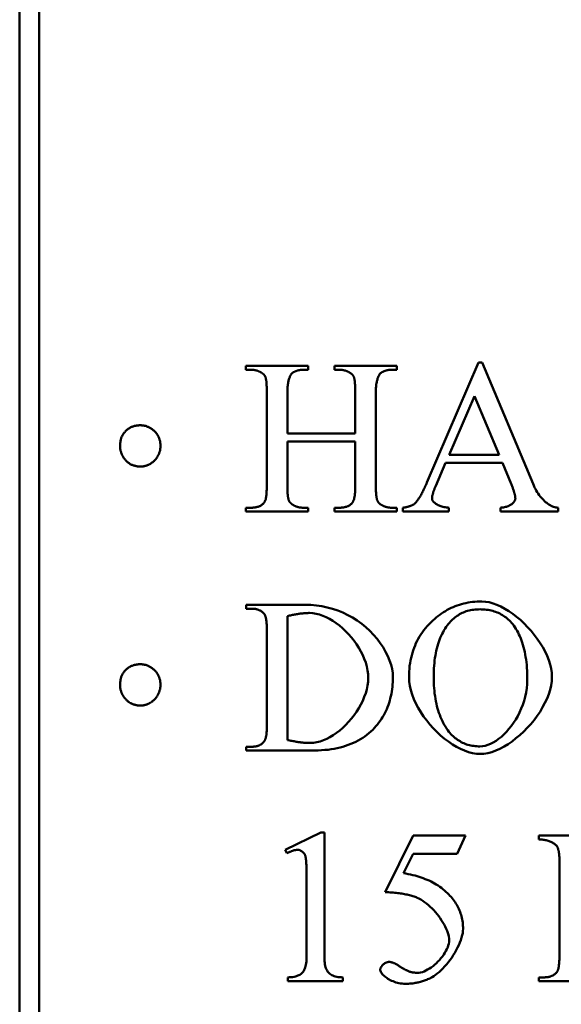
# Model space of a CAD drawing. Header units: millimetres. Extents: x 163 to 2699, y 224 to 730.
# Tile 56 of 168: x 201.46 to 207.03, y 483.67 to 493.8. Entities that reach past the tile are written whole.
import ezdxf

# ---------------------------------------------------------------- set-up
doc = ezdxf.new("R2010")
doc.units = ezdxf.units.MM
doc.layers.add('可見 (ISO)', color=7, linetype='Continuous', lineweight=50)

msp = doc.modelspace()

# ---------------------------------------------------------------- linework, layer by layer
at = {"layer": '可見 (ISO)'}
for p, q in [((201.464, 438.722), (201.464, 514.722)), ((201.664, 514.722), (201.664, 438.722)), ((203.79, 490.238), (204.431, 490.238)), ((203.79, 490.197), (203.79, 490.238)), ((204.431, 490.238), (204.431, 490.197)), ((204.699, 490.238), (205.34, 490.238)), ((204.699, 490.197), (204.699, 490.238)), ((205.34, 490.238), (205.34, 490.197)), ((205.65, 489.038), (206.18, 490.272)), ((206.18, 490.272), (206.219, 490.272)), ((206.219, 490.272), (206.741, 489.024)), ((203.843, 490.197), (203.79, 490.197)), ((204.431, 490.197), (204.377, 490.197)), ((204.752, 490.197), (204.699, 490.197)), ((205.34, 490.197), (205.288, 490.197)), ((204.005, 489.003), (204.005, 489.972)), ((204.217, 489.972), (204.217, 489.541)), ((204.914, 489.541), (204.914, 489.972)), ((205.126, 489.972), (205.126, 489.003)), ((206.139, 489.927), (205.878, 489.321)), ((206.392, 489.321), (206.139, 489.927)), ((204.217, 489.541), (204.914, 489.541)), ((204.217, 489.459), (204.217, 489.003)), ((204.914, 489.459), (204.217, 489.459)), ((204.914, 489.003), (204.914, 489.459)), ((205.878, 489.321), (206.392, 489.321)), ((205.843, 489.239), (205.741, 489.003)), ((206.426, 489.239), (205.843, 489.239)), ((206.516, 489.024), (206.426, 489.239)), ((203.79, 488.778), (203.843, 488.778)), ((203.79, 488.738), (203.79, 488.778)), ((204.431, 488.738), (203.79, 488.738)), ((204.377, 488.778), (204.431, 488.778)), ((204.431, 488.778), (204.431, 488.738)), ((204.699, 488.778), (204.752, 488.778)), ((204.699, 488.738), (204.699, 488.778)), ((205.34, 488.738), (204.699, 488.738)), ((205.288, 488.778), (205.34, 488.778)), ((205.34, 488.778), (205.34, 488.738)), ((205.404, 488.738), (205.404, 488.778)), ((205.877, 488.738), (205.404, 488.738)), ((205.877, 488.778), (205.877, 488.738)), ((206.407, 488.738), (206.407, 488.778)), ((206.998, 488.738), (206.407, 488.738)), ((206.998, 488.778), (206.998, 488.738)), ((203.791, 487.78), (204.402, 487.78)), ((203.791, 487.74), (203.791, 487.78)), ((203.848, 487.74), (203.791, 487.74)), ((204.218, 487.664), (204.218, 486.389)), ((204.006, 486.546), (204.006, 487.514)), ((203.791, 486.321), (203.848, 486.321)), ((203.791, 486.28), (203.791, 486.321)), ((204.462, 486.28), (203.791, 486.28)), ((204.194, 485.261), (204.559, 485.438)), ((204.559, 485.438), (204.596, 485.438)), ((204.596, 485.438), (204.596, 484.172)), ((205.221, 484.826), (205.509, 485.408)), ((205.509, 485.408), (206.047, 485.408)), ((206.047, 485.408), (205.961, 485.22)), ((206.801, 485.408), (207.226, 485.408)), ((206.801, 485.367), (206.801, 485.408)), ((204.211, 485.226), (204.194, 485.261)), ((205.51, 485.22), (205.411, 485.019)), ((205.961, 485.22), (205.51, 485.22)), ((207.013, 484.167), (207.013, 485.148)), ((204.413, 484.172), (204.413, 484.981)), ((204.221, 483.908), (204.221, 483.948)), ((204.785, 483.948), (204.785, 483.908)), ((206.801, 483.948), (206.853, 483.948)), ((206.801, 483.908), (206.801, 483.948)), ((204.785, 483.908), (204.221, 483.908)), ((207.321, 483.908), (206.801, 483.908))]:
    msp.add_line(p, q, dxfattribs=at)
at = {"layer": '可見 (ISO)', "flags": 128}
for points in [[(203.945, 490.17), (203.941, 490.172), (203.937, 490.174), (203.932, 490.176), (203.928, 490.178), (203.924, 490.18), (203.92, 490.182), (203.916, 490.184), (203.912, 490.185), (203.908, 490.187), (203.904, 490.188), (203.899, 490.189), (203.895, 490.19), (203.891, 490.191), (203.887, 490.192), (203.882, 490.193), (203.878, 490.194), (203.874, 490.195), (203.869, 490.195), (203.865, 490.196), (203.861, 490.196), (203.856, 490.197), (203.852, 490.197), (203.847, 490.197), (203.843, 490.197)], [(203.99, 490.124), (203.989, 490.126), (203.988, 490.128), (203.987, 490.13), (203.986, 490.132), (203.984, 490.134), (203.983, 490.137), (203.981, 490.139), (203.98, 490.141), (203.978, 490.143), (203.977, 490.145), (203.975, 490.147), (203.973, 490.149), (203.971, 490.151), (203.969, 490.152), (203.967, 490.154), (203.965, 490.156), (203.963, 490.158), (203.96, 490.16), (203.958, 490.162), (203.955, 490.163), (203.953, 490.165), (203.95, 490.167), (203.947, 490.168), (203.945, 490.17)], [(204.005, 489.972), (204.005, 489.981), (204.004, 489.99), (204.004, 489.999), (204.004, 490.008), (204.004, 490.016), (204.004, 490.024), (204.003, 490.032), (204.003, 490.04), (204.003, 490.047), (204.002, 490.054), (204.002, 490.061), (204.001, 490.067), (204, 490.073), (204, 490.079), (203.999, 490.085), (203.998, 490.09), (203.997, 490.095), (203.996, 490.1), (203.995, 490.105), (203.994, 490.109), (203.993, 490.113), (203.992, 490.117), (203.991, 490.12), (203.99, 490.124)], [(204.277, 490.171), (204.273, 490.169), (204.269, 490.166), (204.265, 490.162), (204.261, 490.158), (204.257, 490.154), (204.253, 490.148), (204.25, 490.143), (204.246, 490.136), (204.243, 490.13), (204.24, 490.122), (204.237, 490.115), (204.234, 490.106), (204.232, 490.098), (204.229, 490.088), (204.227, 490.079), (204.225, 490.069), (204.223, 490.058), (204.221, 490.047), (204.22, 490.035), (204.219, 490.023), (204.218, 490.011), (204.217, 489.998), (204.217, 489.985), (204.217, 489.972)], [(204.377, 490.197), (204.373, 490.197), (204.368, 490.197), (204.364, 490.197), (204.36, 490.196), (204.355, 490.196), (204.351, 490.195), (204.347, 490.195), (204.343, 490.194), (204.338, 490.193), (204.334, 490.193), (204.33, 490.192), (204.326, 490.191), (204.321, 490.19), (204.317, 490.188), (204.313, 490.187), (204.309, 490.186), (204.305, 490.184), (204.301, 490.183), (204.297, 490.181), (204.293, 490.179), (204.289, 490.177), (204.285, 490.175), (204.281, 490.173), (204.277, 490.171)], [(204.853, 490.17), (204.849, 490.172), (204.845, 490.174), (204.841, 490.176), (204.837, 490.178), (204.833, 490.18), (204.829, 490.182), (204.825, 490.184), (204.821, 490.185), (204.817, 490.187), (204.813, 490.188), (204.808, 490.189), (204.804, 490.19), (204.8, 490.191), (204.796, 490.192), (204.792, 490.193), (204.787, 490.194), (204.783, 490.195), (204.779, 490.195), (204.774, 490.196), (204.77, 490.196), (204.766, 490.197), (204.761, 490.197), (204.757, 490.197), (204.752, 490.197)], [(204.899, 490.124), (204.898, 490.126), (204.897, 490.128), (204.896, 490.13), (204.895, 490.132), (204.894, 490.134), (204.892, 490.137), (204.891, 490.139), (204.889, 490.141), (204.887, 490.143), (204.886, 490.145), (204.884, 490.147), (204.882, 490.149), (204.88, 490.151), (204.878, 490.152), (204.876, 490.154), (204.874, 490.156), (204.871, 490.158), (204.869, 490.16), (204.866, 490.162), (204.864, 490.163), (204.861, 490.165), (204.858, 490.167), (204.856, 490.168), (204.853, 490.17)], [(204.914, 489.972), (204.914, 489.981), (204.914, 489.99), (204.914, 489.999), (204.913, 490.008), (204.913, 490.016), (204.913, 490.024), (204.913, 490.032), (204.912, 490.04), (204.912, 490.047), (204.911, 490.054), (204.911, 490.061), (204.91, 490.067), (204.91, 490.073), (204.909, 490.079), (204.908, 490.085), (204.907, 490.09), (204.907, 490.095), (204.906, 490.1), (204.905, 490.105), (204.904, 490.109), (204.903, 490.113), (204.902, 490.117), (204.9, 490.12), (204.899, 490.124)], [(205.187, 490.171), (205.183, 490.169), (205.179, 490.166), (205.174, 490.162), (205.17, 490.158), (205.166, 490.154), (205.163, 490.148), (205.159, 490.143), (205.156, 490.136), (205.152, 490.13), (205.149, 490.122), (205.146, 490.115), (205.143, 490.106), (205.141, 490.098), (205.138, 490.088), (205.136, 490.079), (205.134, 490.069), (205.132, 490.058), (205.13, 490.047), (205.129, 490.035), (205.128, 490.023), (205.127, 490.011), (205.126, 489.998), (205.126, 489.985), (205.126, 489.972)], [(205.288, 490.197), (205.283, 490.197), (205.279, 490.197), (205.274, 490.197), (205.27, 490.196), (205.266, 490.196), (205.261, 490.195), (205.257, 490.195), (205.253, 490.194), (205.248, 490.193), (205.244, 490.193), (205.24, 490.192), (205.236, 490.191), (205.231, 490.19), (205.227, 490.188), (205.223, 490.187), (205.219, 490.186), (205.215, 490.184), (205.211, 490.183), (205.207, 490.181), (205.203, 490.179), (205.199, 490.177), (205.195, 490.175), (205.191, 490.173), (205.187, 490.171)], [(202.561, 489.575), (202.566, 489.579), (202.571, 489.583), (202.576, 489.587), (202.581, 489.59), (202.586, 489.594), (202.592, 489.597), (202.597, 489.6), (202.603, 489.603), (202.608, 489.606), (202.614, 489.609), (202.62, 489.611), (202.626, 489.613), (202.632, 489.615), (202.639, 489.617), (202.645, 489.619), (202.652, 489.62), (202.658, 489.622), (202.665, 489.623), (202.672, 489.624), (202.679, 489.624), (202.686, 489.625), (202.693, 489.626), (202.7, 489.626), (202.708, 489.626)], [(202.708, 489.626), (202.714, 489.626), (202.721, 489.625), (202.728, 489.625), (202.734, 489.624), (202.741, 489.623), (202.747, 489.622), (202.754, 489.62), (202.76, 489.619), (202.767, 489.617), (202.773, 489.615), (202.779, 489.612), (202.785, 489.61), (202.791, 489.607), (202.797, 489.604), (202.803, 489.6), (202.809, 489.597), (202.815, 489.593), (202.821, 489.589), (202.827, 489.585), (202.832, 489.581), (202.838, 489.576), (202.843, 489.571), (202.849, 489.566), (202.854, 489.561)], [(202.496, 489.414), (202.496, 489.422), (202.496, 489.43), (202.497, 489.438), (202.498, 489.446), (202.499, 489.453), (202.5, 489.461), (202.501, 489.468), (202.503, 489.475), (202.505, 489.482), (202.507, 489.489), (202.509, 489.496), (202.512, 489.503), (202.515, 489.51), (202.518, 489.516), (202.521, 489.523), (202.525, 489.529), (202.529, 489.535), (202.532, 489.541), (202.537, 489.547), (202.541, 489.553), (202.546, 489.559), (202.551, 489.564), (202.556, 489.57), (202.561, 489.575)], [(202.854, 489.561), (202.859, 489.556), (202.864, 489.551), (202.868, 489.546), (202.872, 489.541), (202.876, 489.535), (202.879, 489.53), (202.883, 489.525), (202.886, 489.519), (202.889, 489.513), (202.892, 489.507), (202.895, 489.502), (202.897, 489.495), (202.899, 489.489), (202.902, 489.483), (202.903, 489.477), (202.905, 489.47), (202.907, 489.463), (202.908, 489.457), (202.909, 489.45), (202.91, 489.443), (202.911, 489.436), (202.911, 489.429), (202.911, 489.421), (202.911, 489.414)], [(202.553, 489.267), (202.548, 489.273), (202.544, 489.278), (202.539, 489.284), (202.535, 489.289), (202.532, 489.295), (202.528, 489.301), (202.524, 489.307), (202.521, 489.313), (202.518, 489.318), (202.515, 489.324), (202.513, 489.33), (202.51, 489.337), (202.508, 489.343), (202.506, 489.349), (202.504, 489.355), (202.502, 489.361), (202.501, 489.368), (202.499, 489.374), (202.498, 489.381), (202.497, 489.387), (202.497, 489.394), (202.496, 489.4), (202.496, 489.407), (202.496, 489.414)], [(202.911, 489.414), (202.911, 489.407), (202.911, 489.4), (202.911, 489.394), (202.91, 489.387), (202.909, 489.381), (202.908, 489.374), (202.907, 489.368), (202.905, 489.361), (202.903, 489.355), (202.902, 489.349), (202.899, 489.343), (202.897, 489.337), (202.895, 489.33), (202.892, 489.324), (202.889, 489.318), (202.886, 489.313), (202.883, 489.307), (202.879, 489.301), (202.876, 489.295), (202.872, 489.289), (202.868, 489.284), (202.864, 489.278), (202.859, 489.273), (202.854, 489.267)], [(202.708, 489.202), (202.7, 489.202), (202.692, 489.203), (202.684, 489.203), (202.676, 489.204), (202.669, 489.205), (202.661, 489.206), (202.654, 489.208), (202.647, 489.209), (202.64, 489.211), (202.633, 489.213), (202.627, 489.216), (202.62, 489.218), (202.614, 489.221), (202.607, 489.224), (202.601, 489.228), (202.595, 489.231), (202.59, 489.235), (202.584, 489.239), (202.578, 489.243), (202.573, 489.247), (202.568, 489.252), (202.563, 489.257), (202.558, 489.262), (202.553, 489.267)], [(202.854, 489.267), (202.849, 489.262), (202.843, 489.257), (202.838, 489.252), (202.832, 489.247), (202.827, 489.243), (202.821, 489.239), (202.815, 489.235), (202.809, 489.231), (202.803, 489.228), (202.797, 489.224), (202.791, 489.221), (202.785, 489.218), (202.779, 489.216), (202.773, 489.213), (202.767, 489.211), (202.76, 489.209), (202.754, 489.208), (202.747, 489.206), (202.741, 489.205), (202.734, 489.204), (202.728, 489.203), (202.721, 489.203), (202.714, 489.202), (202.708, 489.202)], [(203.978, 488.832), (203.98, 488.835), (203.982, 488.838), (203.984, 488.842), (203.986, 488.847), (203.988, 488.851), (203.989, 488.856), (203.991, 488.861), (203.993, 488.867), (203.994, 488.873), (203.995, 488.879), (203.997, 488.886), (203.998, 488.893), (203.999, 488.9), (204, 488.908), (204.001, 488.916), (204.002, 488.924), (204.002, 488.933), (204.003, 488.942), (204.003, 488.951), (204.004, 488.961), (204.004, 488.971), (204.004, 488.981), (204.005, 488.992), (204.005, 489.003)], [(204.217, 489.003), (204.217, 488.994), (204.217, 488.985), (204.217, 488.976), (204.217, 488.968), (204.217, 488.959), (204.218, 488.951), (204.218, 488.944), (204.218, 488.936), (204.219, 488.929), (204.219, 488.922), (204.22, 488.915), (204.22, 488.909), (204.221, 488.903), (204.222, 488.897), (204.222, 488.891), (204.223, 488.886), (204.224, 488.881), (204.225, 488.876), (204.226, 488.871), (204.227, 488.867), (204.228, 488.863), (204.229, 488.859), (204.23, 488.856), (204.231, 488.853)], [(204.886, 488.832), (204.888, 488.835), (204.89, 488.838), (204.892, 488.842), (204.894, 488.847), (204.896, 488.851), (204.898, 488.856), (204.9, 488.861), (204.901, 488.867), (204.903, 488.873), (204.904, 488.879), (204.906, 488.886), (204.907, 488.893), (204.908, 488.9), (204.909, 488.908), (204.91, 488.916), (204.911, 488.924), (204.912, 488.933), (204.912, 488.942), (204.913, 488.951), (204.913, 488.961), (204.913, 488.971), (204.914, 488.981), (204.914, 488.992), (204.914, 489.003)], [(205.126, 489.003), (205.126, 488.994), (205.126, 488.985), (205.126, 488.976), (205.126, 488.968), (205.127, 488.959), (205.127, 488.951), (205.127, 488.944), (205.128, 488.936), (205.128, 488.929), (205.128, 488.922), (205.129, 488.915), (205.13, 488.909), (205.13, 488.903), (205.131, 488.897), (205.132, 488.891), (205.132, 488.886), (205.133, 488.881), (205.134, 488.876), (205.135, 488.871), (205.136, 488.867), (205.137, 488.863), (205.138, 488.859), (205.139, 488.856), (205.141, 488.853)], [(205.525, 488.821), (205.53, 488.826), (205.535, 488.831), (205.54, 488.836), (205.545, 488.842), (205.549, 488.848), (205.554, 488.855), (205.559, 488.862), (205.564, 488.869), (205.569, 488.877), (205.575, 488.885), (205.58, 488.893), (205.585, 488.902), (205.59, 488.911), (205.595, 488.921), (205.601, 488.931), (205.606, 488.941), (205.611, 488.952), (205.617, 488.963), (205.622, 488.975), (205.628, 488.986), (205.633, 488.999), (205.639, 489.011), (205.645, 489.024), (205.65, 489.038)], [(205.741, 489.003), (205.738, 488.996), (205.735, 488.989), (205.732, 488.982), (205.73, 488.975), (205.727, 488.969), (205.724, 488.962), (205.722, 488.956), (205.72, 488.95), (205.718, 488.944), (205.716, 488.938), (205.714, 488.932), (205.713, 488.927), (205.711, 488.921), (205.71, 488.916), (205.708, 488.911), (205.707, 488.906), (205.706, 488.901), (205.705, 488.897), (205.705, 488.892), (205.704, 488.888), (205.704, 488.884), (205.703, 488.88), (205.703, 488.876), (205.703, 488.872)], [(206.56, 488.87), (206.56, 488.874), (206.559, 488.878), (206.559, 488.883), (206.559, 488.888), (206.558, 488.893), (206.557, 488.898), (206.556, 488.903), (206.555, 488.909), (206.554, 488.915), (206.552, 488.92), (206.55, 488.927), (206.549, 488.933), (206.547, 488.94), (206.545, 488.946), (206.543, 488.953), (206.54, 488.96), (206.538, 488.968), (206.535, 488.975), (206.532, 488.983), (206.529, 488.991), (206.526, 488.999), (206.523, 489.007), (206.519, 489.016), (206.516, 489.024)], [(206.741, 489.024), (206.749, 489.006), (206.758, 488.988), (206.766, 488.971), (206.775, 488.954), (206.785, 488.938), (206.795, 488.923), (206.805, 488.909), (206.815, 488.895), (206.826, 488.882), (206.837, 488.869), (206.848, 488.858), (206.859, 488.847), (206.87, 488.837), (206.882, 488.827), (206.893, 488.819), (206.905, 488.811), (206.917, 488.804), (206.928, 488.798), (206.94, 488.792), (206.952, 488.788), (206.964, 488.784), (206.975, 488.781), (206.987, 488.779), (206.998, 488.778)], [(203.843, 488.778), (203.85, 488.778), (203.858, 488.778), (203.865, 488.779), (203.872, 488.779), (203.879, 488.78), (203.886, 488.781), (203.893, 488.783), (203.899, 488.784), (203.905, 488.786), (203.912, 488.787), (203.917, 488.789), (203.923, 488.791), (203.929, 488.794), (203.934, 488.796), (203.939, 488.799), (203.944, 488.802), (203.949, 488.805), (203.954, 488.808), (203.958, 488.812), (203.962, 488.815), (203.966, 488.819), (203.97, 488.823), (203.974, 488.827), (203.978, 488.832)], [(204.231, 488.853), (204.232, 488.85), (204.233, 488.848), (204.234, 488.846), (204.236, 488.844), (204.237, 488.841), (204.238, 488.839), (204.24, 488.837), (204.241, 488.835), (204.243, 488.833), (204.245, 488.831), (204.246, 488.829), (204.248, 488.827), (204.25, 488.825), (204.252, 488.823), (204.254, 488.821), (204.256, 488.819), (204.259, 488.817), (204.261, 488.815), (204.263, 488.813), (204.266, 488.812), (204.268, 488.81), (204.271, 488.808), (204.274, 488.807), (204.277, 488.805)], [(204.277, 488.805), (204.281, 488.803), (204.285, 488.801), (204.289, 488.799), (204.293, 488.797), (204.297, 488.795), (204.301, 488.793), (204.305, 488.791), (204.309, 488.79), (204.313, 488.788), (204.317, 488.787), (204.321, 488.786), (204.326, 488.785), (204.33, 488.784), (204.334, 488.783), (204.338, 488.782), (204.343, 488.781), (204.347, 488.78), (204.351, 488.78), (204.355, 488.779), (204.36, 488.779), (204.364, 488.778), (204.368, 488.778), (204.373, 488.778), (204.377, 488.778)], [(204.752, 488.778), (204.76, 488.778), (204.767, 488.778), (204.774, 488.779), (204.781, 488.779), (204.788, 488.78), (204.795, 488.781), (204.801, 488.783), (204.808, 488.784), (204.814, 488.786), (204.82, 488.787), (204.826, 488.789), (204.831, 488.791), (204.837, 488.794), (204.842, 488.796), (204.847, 488.799), (204.852, 488.802), (204.857, 488.805), (204.862, 488.808), (204.866, 488.812), (204.87, 488.815), (204.875, 488.819), (204.878, 488.823), (204.882, 488.827), (204.886, 488.832)], [(205.141, 488.853), (205.142, 488.85), (205.143, 488.848), (205.144, 488.846), (205.145, 488.844), (205.146, 488.841), (205.148, 488.839), (205.149, 488.837), (205.151, 488.835), (205.152, 488.833), (205.154, 488.831), (205.156, 488.829), (205.157, 488.827), (205.159, 488.825), (205.161, 488.823), (205.164, 488.821), (205.166, 488.819), (205.168, 488.817), (205.17, 488.815), (205.173, 488.813), (205.175, 488.812), (205.178, 488.81), (205.18, 488.808), (205.183, 488.807), (205.186, 488.805)], [(205.186, 488.805), (205.19, 488.803), (205.194, 488.801), (205.198, 488.799), (205.202, 488.797), (205.206, 488.795), (205.21, 488.793), (205.214, 488.791), (205.219, 488.79), (205.223, 488.788), (205.227, 488.787), (205.231, 488.786), (205.235, 488.785), (205.24, 488.784), (205.244, 488.783), (205.248, 488.782), (205.252, 488.781), (205.257, 488.78), (205.261, 488.78), (205.265, 488.779), (205.27, 488.779), (205.274, 488.778), (205.279, 488.778), (205.283, 488.778), (205.288, 488.778)], [(205.404, 488.778), (205.412, 488.779), (205.419, 488.781), (205.427, 488.782), (205.434, 488.784), (205.44, 488.785), (205.447, 488.787), (205.453, 488.789), (205.46, 488.79), (205.465, 488.792), (205.471, 488.794), (205.476, 488.795), (205.482, 488.797), (205.487, 488.799), (205.491, 488.801), (205.496, 488.803), (205.5, 488.805), (205.504, 488.807), (205.508, 488.809), (205.511, 488.81), (205.515, 488.812), (205.518, 488.815), (205.52, 488.817), (205.523, 488.819), (205.525, 488.821)], [(205.703, 488.872), (205.703, 488.868), (205.704, 488.863), (205.706, 488.859), (205.709, 488.854), (205.712, 488.849), (205.715, 488.844), (205.719, 488.839), (205.724, 488.834), (205.73, 488.829), (205.736, 488.824), (205.742, 488.82), (205.75, 488.815), (205.757, 488.81), (205.766, 488.806), (205.775, 488.802), (205.784, 488.798), (205.794, 488.794), (205.804, 488.791), (205.815, 488.788), (205.827, 488.785), (205.839, 488.783), (205.851, 488.781), (205.864, 488.779), (205.877, 488.778)], [(206.407, 488.778), (206.418, 488.779), (206.428, 488.78), (206.439, 488.782), (206.449, 488.784), (206.459, 488.786), (206.468, 488.789), (206.477, 488.792), (206.486, 488.796), (206.494, 488.799), (206.502, 488.803), (206.51, 488.808), (206.517, 488.812), (206.523, 488.816), (206.529, 488.821), (206.535, 488.826), (206.54, 488.831), (206.544, 488.836), (206.548, 488.841), (206.552, 488.846), (206.555, 488.851), (206.557, 488.856), (206.558, 488.86), (206.559, 488.865), (206.56, 488.87)], [(204.402, 487.78), (204.458, 487.779), (204.514, 487.774), (204.57, 487.765), (204.625, 487.754), (204.68, 487.739), (204.734, 487.721), (204.786, 487.7), (204.838, 487.675), (204.887, 487.648), (204.935, 487.618), (204.981, 487.585), (205.024, 487.549), (205.065, 487.511), (205.103, 487.472), (205.139, 487.43), (205.171, 487.387), (205.2, 487.343), (205.226, 487.298), (205.249, 487.253), (205.267, 487.208), (205.282, 487.163), (205.292, 487.12), (205.299, 487.078), (205.301, 487.037)], [(205.71, 487.618), (205.728, 487.634), (205.746, 487.65), (205.764, 487.664), (205.783, 487.678), (205.802, 487.692), (205.821, 487.704), (205.841, 487.716), (205.86, 487.727), (205.88, 487.738), (205.901, 487.748), (205.921, 487.757), (205.942, 487.765), (205.963, 487.773), (205.985, 487.78), (206.007, 487.787), (206.029, 487.793), (206.051, 487.798), (206.074, 487.802), (206.096, 487.806), (206.12, 487.809), (206.143, 487.811), (206.167, 487.813), (206.191, 487.814), (206.215, 487.814)], [(206.215, 487.814), (206.253, 487.812), (206.291, 487.806), (206.33, 487.795), (206.37, 487.78), (206.411, 487.762), (206.452, 487.74), (206.492, 487.715), (206.532, 487.687), (206.572, 487.657), (206.611, 487.624), (206.649, 487.588), (206.686, 487.551), (206.721, 487.512), (206.754, 487.472), (206.785, 487.43), (206.814, 487.387), (206.841, 487.344), (206.865, 487.3), (206.885, 487.256), (206.903, 487.211), (206.917, 487.167), (206.927, 487.124), (206.934, 487.081), (206.936, 487.039)], [(203.975, 487.691), (203.972, 487.695), (203.968, 487.698), (203.964, 487.702), (203.96, 487.706), (203.956, 487.709), (203.951, 487.712), (203.947, 487.715), (203.942, 487.718), (203.937, 487.721), (203.932, 487.723), (203.927, 487.725), (203.922, 487.727), (203.916, 487.729), (203.911, 487.731), (203.905, 487.733), (203.899, 487.734), (203.894, 487.736), (203.887, 487.737), (203.881, 487.738), (203.875, 487.738), (203.868, 487.739), (203.862, 487.739), (203.855, 487.74), (203.848, 487.74)], [(204.006, 487.514), (204.006, 487.526), (204.006, 487.537), (204.005, 487.548), (204.005, 487.558), (204.004, 487.568), (204.004, 487.578), (204.003, 487.587), (204.002, 487.596), (204.002, 487.605), (204, 487.613), (203.999, 487.621), (203.998, 487.629), (203.997, 487.636), (203.995, 487.643), (203.994, 487.649), (203.992, 487.655), (203.99, 487.661), (203.989, 487.666), (203.987, 487.671), (203.985, 487.676), (203.982, 487.68), (203.98, 487.684), (203.978, 487.688), (203.975, 487.691)], [(204.445, 487.696), (204.436, 487.696), (204.428, 487.695), (204.419, 487.695), (204.411, 487.695), (204.402, 487.694), (204.393, 487.694), (204.384, 487.693), (204.375, 487.692), (204.366, 487.691), (204.357, 487.69), (204.348, 487.689), (204.338, 487.688), (204.329, 487.686), (204.319, 487.685), (204.309, 487.683), (204.3, 487.681), (204.29, 487.68), (204.28, 487.678), (204.27, 487.676), (204.26, 487.673), (204.249, 487.671), (204.239, 487.669), (204.228, 487.666), (204.218, 487.664)], [(205.047, 487.028), (205.046, 487.067), (205.041, 487.106), (205.032, 487.145), (205.021, 487.185), (205.007, 487.224), (204.99, 487.263), (204.971, 487.301), (204.95, 487.339), (204.927, 487.375), (204.901, 487.411), (204.874, 487.445), (204.845, 487.478), (204.815, 487.509), (204.784, 487.539), (204.752, 487.566), (204.719, 487.591), (204.685, 487.614), (204.65, 487.635), (204.616, 487.653), (204.581, 487.668), (204.546, 487.68), (204.512, 487.688), (204.478, 487.694), (204.445, 487.696)], [(206.195, 487.734), (206.178, 487.733), (206.162, 487.733), (206.146, 487.731), (206.13, 487.729), (206.114, 487.727), (206.099, 487.724), (206.084, 487.721), (206.069, 487.717), (206.055, 487.713), (206.041, 487.708), (206.027, 487.702), (206.013, 487.696), (206, 487.69), (205.987, 487.683), (205.974, 487.675), (205.962, 487.667), (205.95, 487.659), (205.938, 487.649), (205.926, 487.64), (205.915, 487.63), (205.904, 487.619), (205.893, 487.608), (205.882, 487.596), (205.872, 487.584)], [(206.53, 487.583), (206.52, 487.595), (206.509, 487.607), (206.499, 487.618), (206.487, 487.629), (206.476, 487.639), (206.464, 487.649), (206.452, 487.658), (206.439, 487.667), (206.426, 487.675), (206.413, 487.682), (206.4, 487.689), (206.386, 487.696), (206.372, 487.702), (206.357, 487.707), (206.342, 487.712), (206.327, 487.717), (206.312, 487.721), (206.296, 487.724), (206.28, 487.727), (206.263, 487.729), (206.247, 487.731), (206.23, 487.733), (206.212, 487.733), (206.195, 487.734)], [(205.467, 487.036), (205.467, 487.066), (205.468, 487.095), (205.47, 487.123), (205.473, 487.151), (205.477, 487.179), (205.482, 487.206), (205.487, 487.233), (205.494, 487.259), (205.501, 487.285), (205.509, 487.311), (205.518, 487.336), (205.528, 487.36), (205.538, 487.384), (205.55, 487.408), (205.562, 487.431), (205.575, 487.453), (205.589, 487.476), (205.604, 487.497), (205.619, 487.519), (205.636, 487.54), (205.653, 487.56), (205.672, 487.58), (205.691, 487.599), (205.71, 487.618)], [(205.872, 487.584), (205.86, 487.568), (205.848, 487.552), (205.837, 487.535), (205.826, 487.517), (205.816, 487.499), (205.806, 487.48), (205.797, 487.461), (205.788, 487.441), (205.78, 487.42), (205.772, 487.399), (205.765, 487.377), (205.758, 487.355), (205.752, 487.332), (205.747, 487.308), (205.742, 487.284), (205.737, 487.259), (205.733, 487.234), (205.73, 487.208), (205.727, 487.182), (205.724, 487.154), (205.723, 487.127), (205.721, 487.098), (205.721, 487.069), (205.72, 487.04)], [(206.682, 487.009), (206.682, 487.041), (206.681, 487.072), (206.68, 487.102), (206.678, 487.132), (206.676, 487.161), (206.673, 487.189), (206.669, 487.217), (206.665, 487.244), (206.661, 487.27), (206.656, 487.296), (206.65, 487.321), (206.644, 487.345), (206.638, 487.369), (206.631, 487.392), (206.623, 487.414), (206.615, 487.435), (206.606, 487.456), (206.597, 487.476), (206.587, 487.496), (206.577, 487.514), (206.566, 487.533), (206.555, 487.55), (206.543, 487.567), (206.53, 487.583)], [(202.561, 487.118), (202.566, 487.122), (202.571, 487.126), (202.576, 487.129), (202.581, 487.133), (202.586, 487.137), (202.592, 487.14), (202.597, 487.143), (202.603, 487.146), (202.608, 487.149), (202.614, 487.151), (202.62, 487.154), (202.626, 487.156), (202.632, 487.158), (202.639, 487.16), (202.645, 487.161), (202.652, 487.163), (202.658, 487.164), (202.665, 487.165), (202.672, 487.166), (202.679, 487.167), (202.686, 487.168), (202.693, 487.168), (202.7, 487.168), (202.708, 487.168)], [(202.708, 487.168), (202.714, 487.168), (202.721, 487.168), (202.728, 487.167), (202.734, 487.167), (202.741, 487.166), (202.747, 487.164), (202.754, 487.163), (202.76, 487.161), (202.767, 487.159), (202.773, 487.157), (202.779, 487.155), (202.785, 487.152), (202.791, 487.149), (202.797, 487.146), (202.803, 487.143), (202.809, 487.14), (202.815, 487.136), (202.821, 487.132), (202.827, 487.128), (202.832, 487.123), (202.838, 487.119), (202.843, 487.114), (202.849, 487.109), (202.854, 487.103)], [(202.496, 486.957), (202.496, 486.965), (202.496, 486.973), (202.497, 486.98), (202.498, 486.988), (202.499, 486.996), (202.5, 487.003), (202.501, 487.011), (202.503, 487.018), (202.505, 487.025), (202.507, 487.032), (202.509, 487.039), (202.512, 487.046), (202.515, 487.052), (202.518, 487.059), (202.521, 487.065), (202.525, 487.072), (202.529, 487.078), (202.532, 487.084), (202.537, 487.09), (202.541, 487.096), (202.546, 487.101), (202.551, 487.107), (202.556, 487.112), (202.561, 487.118)], [(202.854, 487.103), (202.859, 487.098), (202.864, 487.094), (202.868, 487.089), (202.872, 487.083), (202.876, 487.078), (202.879, 487.073), (202.883, 487.067), (202.886, 487.062), (202.889, 487.056), (202.892, 487.05), (202.895, 487.044), (202.897, 487.038), (202.899, 487.032), (202.902, 487.026), (202.903, 487.019), (202.905, 487.013), (202.907, 487.006), (202.908, 486.999), (202.909, 486.993), (202.91, 486.986), (202.911, 486.978), (202.911, 486.971), (202.911, 486.964), (202.911, 486.957)], [(204.453, 486.359), (204.486, 486.36), (204.519, 486.366), (204.552, 486.375), (204.586, 486.387), (204.62, 486.402), (204.654, 486.42), (204.688, 486.44), (204.721, 486.463), (204.754, 486.489), (204.786, 486.516), (204.817, 486.546), (204.846, 486.577), (204.875, 486.61), (204.902, 486.645), (204.927, 486.68), (204.95, 486.717), (204.972, 486.755), (204.991, 486.793), (205.007, 486.832), (205.021, 486.871), (205.032, 486.91), (205.041, 486.95), (205.046, 486.989), (205.047, 487.028)], [(205.301, 487.037), (205.301, 487.012), (205.3, 486.986), (205.298, 486.961), (205.296, 486.936), (205.293, 486.912), (205.289, 486.888), (205.285, 486.864), (205.28, 486.84), (205.274, 486.817), (205.268, 486.795), (205.261, 486.772), (205.254, 486.75), (205.245, 486.729), (205.237, 486.708), (205.227, 486.687), (205.217, 486.666), (205.206, 486.646), (205.194, 486.626), (205.182, 486.606), (205.169, 486.587), (205.156, 486.568), (205.142, 486.55), (205.127, 486.532), (205.111, 486.514)], [(206.198, 486.246), (206.159, 486.248), (206.119, 486.255), (206.078, 486.265), (206.036, 486.28), (205.995, 486.298), (205.953, 486.32), (205.912, 486.345), (205.871, 486.373), (205.83, 486.403), (205.791, 486.437), (205.753, 486.472), (205.716, 486.51), (205.681, 486.549), (205.648, 486.59), (205.616, 486.632), (205.587, 486.676), (205.561, 486.72), (205.537, 486.765), (205.517, 486.81), (205.499, 486.856), (205.485, 486.902), (205.475, 486.947), (205.469, 486.992), (205.467, 487.036)], [(205.72, 487.04), (205.721, 487.01), (205.721, 486.98), (205.723, 486.951), (205.725, 486.922), (205.727, 486.894), (205.73, 486.867), (205.734, 486.84), (205.738, 486.814), (205.742, 486.788), (205.748, 486.763), (205.753, 486.739), (205.759, 486.715), (205.766, 486.692), (205.774, 486.669), (205.782, 486.647), (205.79, 486.625), (205.799, 486.605), (205.809, 486.584), (205.819, 486.565), (205.829, 486.545), (205.84, 486.527), (205.852, 486.509), (205.864, 486.492), (205.877, 486.475)], [(206.196, 486.324), (206.222, 486.326), (206.25, 486.331), (206.277, 486.339), (206.305, 486.35), (206.333, 486.364), (206.361, 486.381), (206.388, 486.401), (206.416, 486.423), (206.442, 486.447), (206.468, 486.474), (206.494, 486.503), (206.518, 486.533), (206.541, 486.566), (206.563, 486.6), (206.584, 486.636), (206.603, 486.674), (206.62, 486.712), (206.636, 486.752), (206.649, 486.793), (206.661, 486.835), (206.67, 486.878), (206.677, 486.921), (206.681, 486.965), (206.682, 487.009)], [(206.936, 487.039), (206.934, 486.995), (206.927, 486.951), (206.917, 486.906), (206.903, 486.861), (206.885, 486.816), (206.864, 486.771), (206.84, 486.726), (206.813, 486.681), (206.783, 486.638), (206.752, 486.595), (206.718, 486.554), (206.682, 486.514), (206.645, 486.476), (206.606, 486.44), (206.566, 486.407), (206.526, 486.375), (206.484, 486.347), (206.443, 486.322), (206.401, 486.299), (206.359, 486.281), (206.318, 486.266), (206.277, 486.255), (206.237, 486.248), (206.198, 486.246)], [(202.553, 486.81), (202.548, 486.815), (202.544, 486.821), (202.539, 486.826), (202.535, 486.832), (202.532, 486.838), (202.528, 486.843), (202.524, 486.849), (202.521, 486.855), (202.518, 486.861), (202.515, 486.867), (202.513, 486.873), (202.51, 486.879), (202.508, 486.885), (202.506, 486.891), (202.504, 486.898), (202.502, 486.904), (202.501, 486.91), (202.499, 486.917), (202.498, 486.923), (202.497, 486.93), (202.497, 486.936), (202.496, 486.943), (202.496, 486.95), (202.496, 486.957)], [(202.911, 486.957), (202.911, 486.95), (202.911, 486.943), (202.911, 486.936), (202.91, 486.93), (202.909, 486.923), (202.908, 486.917), (202.907, 486.91), (202.905, 486.904), (202.903, 486.898), (202.902, 486.891), (202.899, 486.885), (202.897, 486.879), (202.895, 486.873), (202.892, 486.867), (202.889, 486.861), (202.886, 486.855), (202.883, 486.849), (202.879, 486.843), (202.876, 486.838), (202.872, 486.832), (202.868, 486.826), (202.864, 486.821), (202.859, 486.815), (202.854, 486.81)], [(202.708, 486.745), (202.7, 486.745), (202.692, 486.745), (202.684, 486.746), (202.676, 486.746), (202.669, 486.748), (202.661, 486.749), (202.654, 486.75), (202.647, 486.752), (202.64, 486.754), (202.633, 486.756), (202.627, 486.758), (202.62, 486.761), (202.614, 486.764), (202.607, 486.767), (202.601, 486.77), (202.595, 486.774), (202.59, 486.777), (202.584, 486.781), (202.578, 486.786), (202.573, 486.79), (202.568, 486.795), (202.563, 486.799), (202.558, 486.805), (202.553, 486.81)], [(202.854, 486.81), (202.849, 486.805), (202.843, 486.799), (202.838, 486.795), (202.832, 486.79), (202.827, 486.786), (202.821, 486.781), (202.815, 486.777), (202.809, 486.774), (202.803, 486.77), (202.797, 486.767), (202.791, 486.764), (202.785, 486.761), (202.779, 486.758), (202.773, 486.756), (202.767, 486.754), (202.76, 486.752), (202.754, 486.75), (202.747, 486.749), (202.741, 486.748), (202.734, 486.746), (202.728, 486.746), (202.721, 486.745), (202.714, 486.745), (202.708, 486.745)], [(203.981, 486.382), (203.983, 486.385), (203.985, 486.389), (203.987, 486.392), (203.989, 486.397), (203.99, 486.401), (203.992, 486.406), (203.994, 486.411), (203.995, 486.416), (203.996, 486.422), (203.997, 486.428), (203.999, 486.435), (204, 486.441), (204.001, 486.448), (204.002, 486.456), (204.002, 486.463), (204.003, 486.471), (204.004, 486.479), (204.004, 486.488), (204.005, 486.497), (204.005, 486.506), (204.005, 486.516), (204.006, 486.525), (204.006, 486.536), (204.006, 486.546)], [(205.111, 486.514), (205.093, 486.495), (205.074, 486.477), (205.054, 486.459), (205.034, 486.443), (205.013, 486.427), (204.991, 486.412), (204.968, 486.398), (204.944, 486.384), (204.92, 486.372), (204.895, 486.36), (204.869, 486.349), (204.842, 486.339), (204.815, 486.329), (204.787, 486.321), (204.758, 486.313), (204.728, 486.306), (204.697, 486.3), (204.666, 486.295), (204.634, 486.29), (204.601, 486.287), (204.567, 486.284), (204.533, 486.282), (204.498, 486.281), (204.462, 486.28)], [(205.877, 486.475), (205.887, 486.463), (205.898, 486.451), (205.908, 486.44), (205.919, 486.429), (205.931, 486.419), (205.942, 486.409), (205.954, 486.4), (205.966, 486.391), (205.978, 486.383), (205.991, 486.376), (206.004, 486.368), (206.017, 486.362), (206.03, 486.356), (206.044, 486.35), (206.058, 486.345), (206.072, 486.341), (206.087, 486.337), (206.101, 486.334), (206.116, 486.331), (206.132, 486.328), (206.147, 486.327), (206.163, 486.325), (206.179, 486.324), (206.196, 486.324)], [(203.848, 486.321), (203.855, 486.321), (203.863, 486.321), (203.87, 486.322), (203.878, 486.322), (203.885, 486.323), (203.891, 486.324), (203.898, 486.326), (203.905, 486.327), (203.911, 486.329), (203.917, 486.331), (203.923, 486.333), (203.928, 486.336), (203.934, 486.339), (203.939, 486.341), (203.944, 486.344), (203.949, 486.348), (203.954, 486.351), (203.958, 486.355), (203.963, 486.359), (203.967, 486.363), (203.971, 486.367), (203.974, 486.372), (203.978, 486.377), (203.981, 486.382)], [(204.218, 486.389), (204.229, 486.387), (204.241, 486.384), (204.252, 486.382), (204.263, 486.38), (204.274, 486.378), (204.285, 486.376), (204.296, 486.374), (204.306, 486.372), (204.316, 486.371), (204.327, 486.369), (204.337, 486.368), (204.347, 486.366), (204.356, 486.365), (204.366, 486.364), (204.375, 486.363), (204.384, 486.362), (204.394, 486.361), (204.403, 486.36), (204.411, 486.36), (204.42, 486.359), (204.429, 486.359), (204.437, 486.359), (204.445, 486.359), (204.453, 486.359)], [(206.99, 485.292), (206.988, 485.296), (206.985, 485.301), (206.981, 485.305), (206.977, 485.309), (206.972, 485.313), (206.967, 485.318), (206.961, 485.322), (206.955, 485.326), (206.948, 485.33), (206.94, 485.334), (206.932, 485.338), (206.924, 485.342), (206.915, 485.345), (206.906, 485.349), (206.897, 485.352), (206.887, 485.355), (206.877, 485.358), (206.867, 485.36), (206.856, 485.362), (206.845, 485.364), (206.834, 485.365), (206.823, 485.366), (206.812, 485.367), (206.801, 485.367)], [(204.325, 485.261), (204.321, 485.261), (204.318, 485.26), (204.314, 485.26), (204.31, 485.26), (204.306, 485.259), (204.302, 485.258), (204.298, 485.258), (204.294, 485.257), (204.289, 485.256), (204.285, 485.255), (204.28, 485.253), (204.276, 485.252), (204.271, 485.251), (204.266, 485.249), (204.261, 485.247), (204.256, 485.245), (204.251, 485.243), (204.245, 485.241), (204.24, 485.239), (204.234, 485.237), (204.229, 485.234), (204.223, 485.232), (204.217, 485.229), (204.211, 485.226)], [(204.402, 485.192), (204.401, 485.196), (204.4, 485.201), (204.398, 485.205), (204.396, 485.209), (204.394, 485.214), (204.391, 485.218), (204.388, 485.222), (204.385, 485.226), (204.382, 485.229), (204.379, 485.233), (204.375, 485.236), (204.371, 485.24), (204.368, 485.243), (204.364, 485.246), (204.36, 485.248), (204.356, 485.251), (204.352, 485.253), (204.348, 485.255), (204.344, 485.257), (204.34, 485.258), (204.336, 485.259), (204.332, 485.26), (204.329, 485.26), (204.325, 485.261)], [(207.013, 485.148), (207.012, 485.156), (207.012, 485.164), (207.012, 485.172), (207.012, 485.179), (207.012, 485.187), (207.011, 485.194), (207.011, 485.201), (207.01, 485.208), (207.009, 485.215), (207.009, 485.221), (207.008, 485.228), (207.007, 485.234), (207.006, 485.24), (207.005, 485.245), (207.004, 485.251), (207.003, 485.256), (207.001, 485.261), (207, 485.266), (206.999, 485.271), (206.997, 485.276), (206.996, 485.28), (206.994, 485.285), (206.992, 485.289), (206.99, 485.292)], [(204.413, 484.981), (204.413, 484.995), (204.413, 485.008), (204.413, 485.02), (204.413, 485.033), (204.413, 485.045), (204.413, 485.056), (204.412, 485.067), (204.412, 485.078), (204.412, 485.088), (204.411, 485.098), (204.411, 485.107), (204.41, 485.116), (204.41, 485.125), (204.41, 485.133), (204.409, 485.141), (204.408, 485.148), (204.408, 485.155), (204.407, 485.161), (204.406, 485.167), (204.406, 485.173), (204.405, 485.178), (204.404, 485.183), (204.403, 485.188), (204.402, 485.192)], [(205.411, 485.019), (205.435, 485.015), (205.459, 485.011), (205.482, 485.006), (205.505, 485.001), (205.528, 484.996), (205.55, 484.989), (205.571, 484.983), (205.593, 484.976), (205.613, 484.968), (205.634, 484.96), (205.654, 484.952), (205.673, 484.943), (205.693, 484.934), (205.711, 484.924), (205.73, 484.914), (205.747, 484.903), (205.765, 484.892), (205.782, 484.88), (205.799, 484.868), (205.815, 484.856), (205.83, 484.843), (205.846, 484.829), (205.861, 484.815), (205.875, 484.801)], [(205.549, 484.768), (205.539, 484.772), (205.529, 484.776), (205.518, 484.78), (205.507, 484.784), (205.495, 484.787), (205.484, 484.79), (205.472, 484.794), (205.459, 484.797), (205.447, 484.8), (205.434, 484.802), (205.421, 484.805), (205.407, 484.807), (205.393, 484.81), (205.379, 484.812), (205.365, 484.814), (205.35, 484.816), (205.335, 484.818), (205.32, 484.819), (205.304, 484.821), (205.288, 484.822), (205.272, 484.823), (205.255, 484.824), (205.238, 484.825), (205.221, 484.826)], [(205.879, 484.332), (205.878, 484.349), (205.875, 484.368), (205.871, 484.387), (205.865, 484.407), (205.858, 484.427), (205.849, 484.448), (205.839, 484.47), (205.828, 484.491), (205.815, 484.513), (205.802, 484.534), (205.787, 484.556), (205.772, 484.577), (205.756, 484.598), (205.739, 484.618), (205.721, 484.638), (205.703, 484.657), (205.685, 484.675), (205.666, 484.692), (205.647, 484.708), (205.627, 484.723), (205.608, 484.736), (205.588, 484.749), (205.569, 484.759), (205.549, 484.768)], [(205.875, 484.801), (205.887, 484.788), (205.899, 484.776), (205.91, 484.763), (205.92, 484.749), (205.93, 484.736), (205.94, 484.722), (205.949, 484.709), (205.957, 484.695), (205.965, 484.681), (205.972, 484.666), (205.979, 484.652), (205.986, 484.637), (205.991, 484.622), (205.997, 484.607), (206.002, 484.592), (206.006, 484.577), (206.01, 484.561), (206.013, 484.545), (206.016, 484.529), (206.018, 484.513), (206.02, 484.497), (206.021, 484.48), (206.022, 484.464), (206.022, 484.447)], [(206.022, 484.447), (206.021, 484.426), (206.018, 484.404), (206.014, 484.381), (206.007, 484.357), (205.999, 484.332), (205.989, 484.306), (205.978, 484.28), (205.966, 484.254), (205.952, 484.228), (205.937, 484.202), (205.921, 484.176), (205.905, 484.151), (205.887, 484.126), (205.869, 484.103), (205.851, 484.08), (205.832, 484.059), (205.813, 484.039), (205.794, 484.02), (205.776, 484.003), (205.757, 483.987), (205.739, 483.974), (205.722, 483.961), (205.706, 483.951), (205.69, 483.943)], [(205.553, 483.995), (205.569, 483.996), (205.586, 483.999), (205.604, 484.003), (205.622, 484.01), (205.64, 484.018), (205.658, 484.028), (205.676, 484.038), (205.695, 484.051), (205.713, 484.064), (205.73, 484.079), (205.748, 484.094), (205.764, 484.11), (205.78, 484.127), (205.795, 484.145), (205.81, 484.163), (205.823, 484.182), (205.835, 484.201), (205.846, 484.22), (205.856, 484.239), (205.864, 484.258), (205.87, 484.277), (205.875, 484.295), (205.878, 484.314), (205.879, 484.332)], [(204.221, 483.948), (204.238, 483.949), (204.255, 483.95), (204.27, 483.952), (204.285, 483.955), (204.298, 483.958), (204.311, 483.961), (204.323, 483.966), (204.334, 483.971), (204.344, 483.976), (204.354, 483.983), (204.363, 483.99), (204.371, 483.998), (204.378, 484.006), (204.384, 484.016), (204.39, 484.026), (204.395, 484.038), (204.4, 484.05), (204.403, 484.064), (204.406, 484.078), (204.409, 484.094), (204.411, 484.112), (204.412, 484.13), (204.413, 484.151), (204.413, 484.172)], [(204.596, 484.172), (204.596, 484.152), (204.597, 484.133), (204.598, 484.115), (204.6, 484.098), (204.602, 484.083), (204.605, 484.068), (204.609, 484.054), (204.613, 484.042), (204.618, 484.03), (204.624, 484.02), (204.63, 484.01), (204.637, 484.001), (204.645, 483.992), (204.654, 483.985), (204.663, 483.978), (204.674, 483.972), (204.685, 483.967), (204.697, 483.962), (204.709, 483.958), (204.723, 483.955), (204.737, 483.952), (204.752, 483.95), (204.768, 483.949), (204.785, 483.948)], [(206.988, 484.006), (206.99, 484.009), (206.992, 484.012), (206.994, 484.016), (206.995, 484.02), (206.997, 484.024), (206.999, 484.029), (207, 484.034), (207.002, 484.039), (207.003, 484.045), (207.004, 484.051), (207.005, 484.057), (207.006, 484.064), (207.007, 484.071), (207.008, 484.078), (207.009, 484.086), (207.01, 484.093), (207.01, 484.102), (207.011, 484.11), (207.011, 484.119), (207.012, 484.128), (207.012, 484.137), (207.012, 484.147), (207.012, 484.157), (207.013, 484.167)], [(205.171, 484.029), (205.171, 484.033), (205.172, 484.037), (205.173, 484.041), (205.175, 484.045), (205.177, 484.05), (205.179, 484.054), (205.182, 484.059), (205.185, 484.063), (205.189, 484.067), (205.192, 484.072), (205.196, 484.076), (205.201, 484.08), (205.205, 484.084), (205.21, 484.087), (205.215, 484.091), (205.219, 484.094), (205.224, 484.097), (205.23, 484.099), (205.235, 484.102), (205.24, 484.104), (205.245, 484.105), (205.25, 484.106), (205.255, 484.107), (205.26, 484.107)], [(205.429, 483.882), (205.412, 483.882), (205.396, 483.884), (205.379, 483.886), (205.363, 483.889), (205.347, 483.893), (205.331, 483.897), (205.316, 483.902), (205.302, 483.908), (205.288, 483.914), (205.274, 483.92), (205.261, 483.927), (205.249, 483.935), (205.237, 483.942), (205.227, 483.95), (205.217, 483.958), (205.207, 483.966), (205.199, 483.975), (205.192, 483.983), (205.186, 483.991), (205.18, 483.999), (205.176, 484.007), (205.173, 484.015), (205.171, 484.022), (205.171, 484.029)], [(205.26, 484.107), (205.264, 484.107), (205.267, 484.107), (205.271, 484.107), (205.275, 484.106), (205.28, 484.105), (205.284, 484.104), (205.289, 484.103), (205.293, 484.101), (205.298, 484.1), (205.303, 484.098), (205.308, 484.096), (205.313, 484.094), (205.319, 484.091), (205.324, 484.089), (205.329, 484.086), (205.335, 484.083), (205.341, 484.08), (205.347, 484.076), (205.353, 484.073), (205.359, 484.069), (205.365, 484.065), (205.371, 484.061), (205.377, 484.057), (205.384, 484.052)], [(205.384, 484.052), (205.391, 484.048), (205.398, 484.043), (205.405, 484.039), (205.412, 484.035), (205.419, 484.031), (205.426, 484.028), (205.433, 484.024), (205.44, 484.021), (205.447, 484.018), (205.454, 484.015), (205.461, 484.012), (205.468, 484.01), (205.475, 484.007), (205.482, 484.005), (205.489, 484.003), (205.496, 484.002), (205.503, 484), (205.51, 483.999), (205.517, 483.998), (205.524, 483.997), (205.532, 483.996), (205.539, 483.995), (205.546, 483.995), (205.553, 483.995)], [(205.69, 483.943), (205.68, 483.938), (205.669, 483.933), (205.658, 483.929), (205.648, 483.924), (205.637, 483.92), (205.626, 483.916), (205.615, 483.913), (205.605, 483.909), (205.594, 483.906), (205.583, 483.903), (205.572, 483.9), (205.561, 483.897), (205.55, 483.895), (205.539, 483.893), (205.529, 483.891), (205.518, 483.889), (205.507, 483.887), (205.496, 483.886), (205.485, 483.885), (205.474, 483.884), (205.462, 483.883), (205.451, 483.882), (205.44, 483.882), (205.429, 483.882)], [(206.853, 483.948), (206.861, 483.948), (206.869, 483.949), (206.876, 483.949), (206.883, 483.95), (206.891, 483.951), (206.897, 483.952), (206.904, 483.953), (206.911, 483.954), (206.917, 483.956), (206.923, 483.958), (206.929, 483.96), (206.935, 483.963), (206.94, 483.965), (206.946, 483.968), (206.951, 483.971), (206.956, 483.974), (206.96, 483.977), (206.965, 483.98), (206.969, 483.984), (206.973, 483.988), (206.977, 483.992), (206.981, 483.996), (206.985, 484.001), (206.988, 484.006)]]:
    msp.add_lwpolyline(points, dxfattribs=at)

doc.saveas('drawing.dxf')
